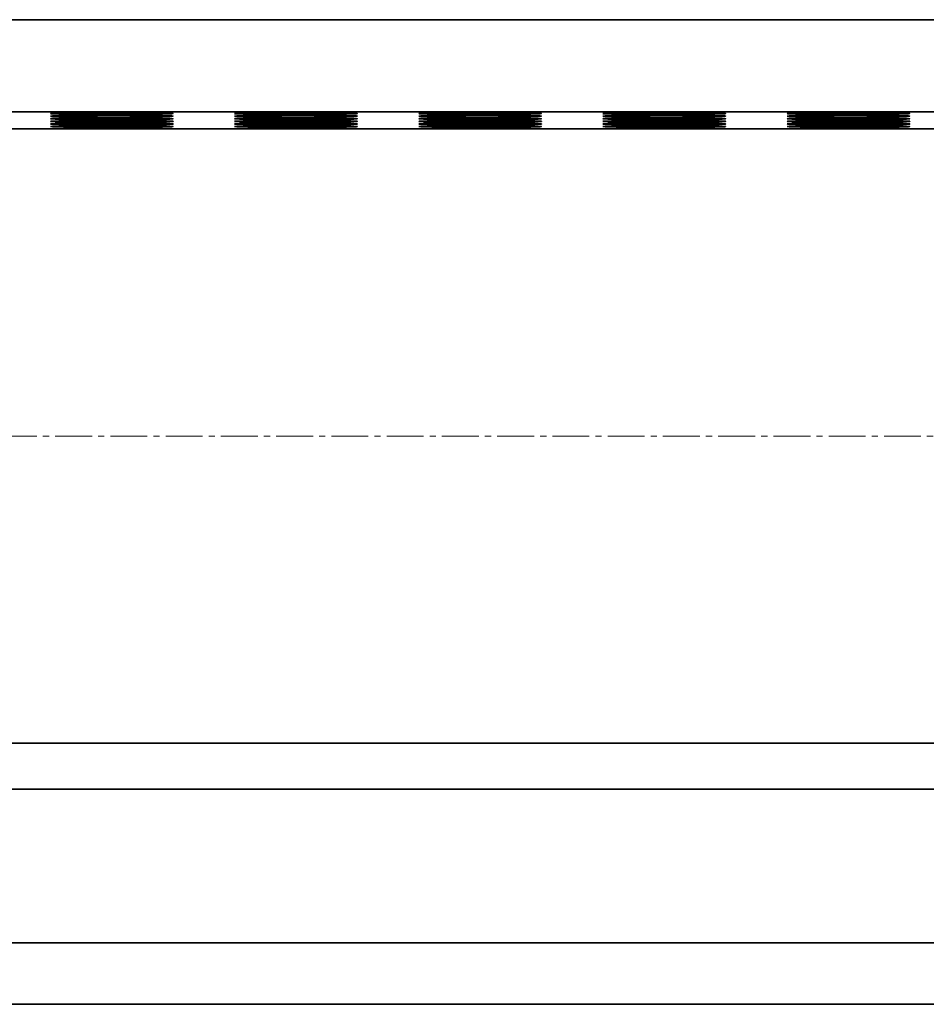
# Model space of a CAD drawing. Header units: millimetres. Extents: x 2945 to 26725, y -1082 to 16127.
# Tile 142 of 151: x 22178 to 22474, y 12148 to 12468. Entities that reach past the tile are written whole.
import ezdxf

# ---------------------------------------------------------------- set-up
doc = ezdxf.new("R2010")
doc.units = ezdxf.units.MM
doc.linetypes.add('点画线', pattern=[18, 12, -2, 2, -2])
doc.layers.add('中心线层', color=1, linetype='点画线', lineweight=18)
doc.layers.add('几何体', color=7, linetype='Continuous', lineweight=35)

msp = doc.modelspace()

# ---------------------------------------------------------------- linework, layer by layer
at = {"layer": '中心线层'}
msp.add_line((23551.999, 12332.598), (20660.189, 12332.598), dxfattribs=at)
at = {"layer": '几何体'}
for p, q in [((23288.428, 12468.148), (20888.428, 12468.148)), ((23288.428, 12438.151), (20888.428, 12438.151)), ((23290.928, 12432.598), (20890.928, 12432.598)), ((20890.928, 12232.598), (23290.928, 12232.598)), ((20888.428, 12217.598), (23288.428, 12217.598)), ((23380.928, 12167.598), (20790.928, 12167.598)), ((23380.928, 12147.598), (20790.928, 12147.598))]:
    msp.add_line(p, q, dxfattribs=at)
for points in [[(22188.428, 12437.588), (22188.606, 12437.625), (22189.139, 12437.662), (22190.015, 12437.697), (22191.22, 12437.731), (22192.732, 12437.762), (22194.524, 12437.79), (22196.564, 12437.814), (22198.816, 12437.835), (22201.24, 12437.85), (22203.791, 12437.862), (22206.426, 12437.868), (22209.096, 12437.869), (22211.754, 12437.865), (22214.353, 12437.857), (22216.847, 12437.843), (22219.19, 12437.825), (22221.34, 12437.803), (22223.261, 12437.776), (22224.917, 12437.747), (22226.278, 12437.715), (22227.321, 12437.68), (22228.027, 12437.644), (22228.383, 12437.606), (22228.383, 12437.569), (22228.027, 12437.531), (22227.321, 12437.495), (22226.278, 12437.46), (22224.917, 12437.428), (22223.261, 12437.399), (22221.34, 12437.372), (22219.19, 12437.35), (22216.847, 12437.332), (22214.353, 12437.318), (22211.754, 12437.31), (22209.096, 12437.306), (22206.426, 12437.307), (22203.791, 12437.314), (22201.24, 12437.325), (22198.816, 12437.341), (22196.564, 12437.361), (22194.524, 12437.385), (22192.732, 12437.413), (22191.22, 12437.444), (22190.015, 12437.478), (22189.139, 12437.513), (22188.606, 12437.55), (22188.428, 12437.588)], [(22248.428, 12437.588), (22248.606, 12437.625), (22249.139, 12437.662), (22250.015, 12437.697), (22251.22, 12437.731), (22252.732, 12437.762), (22254.524, 12437.79), (22256.564, 12437.814), (22258.816, 12437.835), (22261.24, 12437.85), (22263.791, 12437.862), (22266.426, 12437.868), (22269.096, 12437.869), (22271.754, 12437.865), (22274.353, 12437.857), (22276.847, 12437.843), (22279.19, 12437.825), (22281.34, 12437.803), (22283.261, 12437.776), (22284.917, 12437.747), (22286.278, 12437.715), (22287.321, 12437.68), (22288.027, 12437.644), (22288.383, 12437.606), (22288.383, 12437.569), (22288.027, 12437.531), (22287.321, 12437.495), (22286.278, 12437.46), (22284.917, 12437.428), (22283.261, 12437.399), (22281.34, 12437.372), (22279.19, 12437.35), (22276.847, 12437.332), (22274.353, 12437.318), (22271.754, 12437.31), (22269.096, 12437.306), (22266.426, 12437.307), (22263.791, 12437.314), (22261.24, 12437.325), (22258.816, 12437.341), (22256.564, 12437.361), (22254.524, 12437.385), (22252.732, 12437.413), (22251.22, 12437.444), (22250.015, 12437.478), (22249.139, 12437.513), (22248.606, 12437.55), (22248.428, 12437.588)], [(22308.428, 12437.588), (22308.606, 12437.625), (22309.139, 12437.662), (22310.015, 12437.697), (22311.22, 12437.731), (22312.732, 12437.762), (22314.524, 12437.79), (22316.564, 12437.814), (22318.816, 12437.835), (22321.24, 12437.85), (22323.791, 12437.862), (22326.426, 12437.868), (22329.096, 12437.869), (22331.754, 12437.865), (22334.353, 12437.857), (22336.847, 12437.843), (22339.19, 12437.825), (22341.34, 12437.803), (22343.261, 12437.776), (22344.917, 12437.747), (22346.278, 12437.715), (22347.321, 12437.68), (22348.027, 12437.644), (22348.383, 12437.606), (22348.383, 12437.569), (22348.027, 12437.531), (22347.321, 12437.495), (22346.278, 12437.46), (22344.917, 12437.428), (22343.261, 12437.399), (22341.34, 12437.372), (22339.19, 12437.35), (22336.847, 12437.332), (22334.353, 12437.318), (22331.754, 12437.31), (22329.096, 12437.306), (22326.426, 12437.307), (22323.791, 12437.314), (22321.24, 12437.325), (22318.816, 12437.341), (22316.564, 12437.361), (22314.524, 12437.385), (22312.732, 12437.413), (22311.22, 12437.444), (22310.015, 12437.478), (22309.139, 12437.513), (22308.606, 12437.55), (22308.428, 12437.588)], [(22368.428, 12437.588), (22368.606, 12437.625), (22369.139, 12437.662), (22370.015, 12437.697), (22371.22, 12437.731), (22372.732, 12437.762), (22374.524, 12437.79), (22376.564, 12437.814), (22378.816, 12437.835), (22381.24, 12437.85), (22383.791, 12437.862), (22386.426, 12437.868), (22389.096, 12437.869), (22391.754, 12437.865), (22394.353, 12437.857), (22396.847, 12437.843), (22399.19, 12437.825), (22401.34, 12437.803), (22403.261, 12437.776), (22404.917, 12437.747), (22406.278, 12437.715), (22407.321, 12437.68), (22408.027, 12437.644), (22408.383, 12437.606), (22408.383, 12437.569), (22408.027, 12437.531), (22407.321, 12437.495), (22406.278, 12437.46), (22404.917, 12437.428), (22403.261, 12437.399), (22401.34, 12437.372), (22399.19, 12437.35), (22396.847, 12437.332), (22394.353, 12437.318), (22391.754, 12437.31), (22389.096, 12437.306), (22386.426, 12437.307), (22383.791, 12437.314), (22381.24, 12437.325), (22378.816, 12437.341), (22376.564, 12437.361), (22374.524, 12437.385), (22372.732, 12437.413), (22371.22, 12437.444), (22370.015, 12437.478), (22369.139, 12437.513), (22368.606, 12437.55), (22368.428, 12437.588)], [(22428.428, 12437.588), (22428.606, 12437.625), (22429.139, 12437.662), (22430.015, 12437.697), (22431.22, 12437.731), (22432.732, 12437.762), (22434.524, 12437.79), (22436.564, 12437.814), (22438.816, 12437.835), (22441.24, 12437.85), (22443.791, 12437.862), (22446.426, 12437.868), (22449.096, 12437.869), (22451.754, 12437.865), (22454.353, 12437.857), (22456.847, 12437.843), (22459.19, 12437.825), (22461.34, 12437.803), (22463.261, 12437.776), (22464.917, 12437.747), (22466.278, 12437.715), (22467.321, 12437.68), (22468.027, 12437.644), (22468.383, 12437.606), (22468.383, 12437.569), (22468.027, 12437.531), (22467.321, 12437.495), (22466.278, 12437.46), (22464.917, 12437.428), (22463.261, 12437.399), (22461.34, 12437.372), (22459.19, 12437.35), (22456.847, 12437.332), (22454.353, 12437.318), (22451.754, 12437.31), (22449.096, 12437.306), (22446.426, 12437.307), (22443.791, 12437.314), (22441.24, 12437.325), (22438.816, 12437.341), (22436.564, 12437.361), (22434.524, 12437.385), (22432.732, 12437.413), (22431.22, 12437.444), (22430.015, 12437.478), (22429.139, 12437.513), (22428.606, 12437.55), (22428.428, 12437.588)], [(22188.428, 12436.743), (22188.606, 12436.78), (22189.139, 12436.817), (22190.015, 12436.852), (22191.22, 12436.886), (22192.732, 12436.917), (22194.524, 12436.945), (22196.564, 12436.969), (22198.816, 12436.99), (22201.24, 12437.005), (22203.791, 12437.017), (22206.426, 12437.023), (22209.096, 12437.024), (22211.754, 12437.02), (22214.353, 12437.012), (22216.847, 12436.998), (22219.19, 12436.98), (22221.34, 12436.958), (22223.261, 12436.931), (22224.917, 12436.902), (22226.278, 12436.87), (22227.321, 12436.835), (22228.027, 12436.799), (22228.383, 12436.761), (22228.383, 12436.724), (22228.027, 12436.686), (22227.321, 12436.65), (22226.278, 12436.615), (22224.917, 12436.583), (22223.261, 12436.554), (22221.34, 12436.527), (22219.19, 12436.505), (22216.847, 12436.487), (22214.353, 12436.473), (22211.754, 12436.465), (22209.096, 12436.461), (22206.426, 12436.462), (22203.791, 12436.469), (22201.24, 12436.48), (22198.816, 12436.496), (22196.564, 12436.516), (22194.524, 12436.54), (22192.732, 12436.568), (22191.22, 12436.599), (22190.015, 12436.633), (22189.139, 12436.668), (22188.606, 12436.705), (22188.428, 12436.743)], [(22188.428, 12435.898), (22188.606, 12435.935), (22189.139, 12435.972), (22190.015, 12436.007), (22191.22, 12436.041), (22192.732, 12436.072), (22194.524, 12436.1), (22196.564, 12436.124), (22198.816, 12436.145), (22201.24, 12436.16), (22203.791, 12436.172), (22206.426, 12436.178), (22209.096, 12436.179), (22211.754, 12436.175), (22214.353, 12436.167), (22216.847, 12436.153), (22219.19, 12436.135), (22221.34, 12436.113), (22223.261, 12436.086), (22224.917, 12436.057), (22226.278, 12436.025), (22227.321, 12435.99), (22228.027, 12435.954), (22228.383, 12435.916), (22228.383, 12435.879), (22228.027, 12435.841), (22227.321, 12435.805), (22226.278, 12435.77), (22224.917, 12435.738), (22223.261, 12435.709), (22221.34, 12435.682), (22219.19, 12435.66), (22216.847, 12435.642), (22214.353, 12435.628), (22211.754, 12435.62), (22209.096, 12435.616), (22206.426, 12435.617), (22203.791, 12435.624), (22201.24, 12435.635), (22198.816, 12435.651), (22196.564, 12435.671), (22194.524, 12435.695), (22192.732, 12435.723), (22191.22, 12435.754), (22190.015, 12435.788), (22189.139, 12435.823), (22188.606, 12435.86), (22188.428, 12435.898)], [(22188.428, 12435.053), (22188.606, 12435.09), (22189.139, 12435.127), (22190.015, 12435.162), (22191.22, 12435.196), (22192.732, 12435.227), (22194.524, 12435.255), (22196.564, 12435.279), (22198.816, 12435.3), (22201.24, 12435.315), (22203.791, 12435.327), (22206.426, 12435.333), (22209.096, 12435.334), (22211.754, 12435.33), (22214.353, 12435.322), (22216.847, 12435.308), (22219.19, 12435.29), (22221.34, 12435.268), (22223.261, 12435.241), (22224.917, 12435.212), (22226.278, 12435.18), (22227.321, 12435.145), (22228.027, 12435.109), (22228.383, 12435.071), (22228.383, 12435.034), (22228.027, 12434.996), (22227.321, 12434.96), (22226.278, 12434.925), (22224.917, 12434.893), (22223.261, 12434.864), (22221.34, 12434.837), (22219.19, 12434.815), (22216.847, 12434.797), (22214.353, 12434.784), (22211.754, 12434.775), (22209.096, 12434.771), (22206.426, 12434.772), (22203.791, 12434.779), (22201.24, 12434.79), (22198.816, 12434.806), (22196.564, 12434.826), (22194.524, 12434.85), (22192.732, 12434.878), (22191.22, 12434.909), (22190.015, 12434.943), (22189.139, 12434.978), (22188.606, 12435.015), (22188.428, 12435.053)], [(22188.428, 12434.208), (22188.606, 12434.245), (22189.139, 12434.282), (22190.015, 12434.317), (22191.22, 12434.351), (22192.732, 12434.382), (22194.524, 12434.41), (22196.564, 12434.434), (22198.816, 12434.455), (22201.24, 12434.47), (22203.791, 12434.482), (22206.426, 12434.488), (22209.096, 12434.489), (22211.754, 12434.485), (22214.353, 12434.477), (22216.847, 12434.463), (22219.19, 12434.445), (22221.34, 12434.423), (22223.261, 12434.396), (22224.917, 12434.367), (22226.278, 12434.335), (22227.321, 12434.3), (22228.027, 12434.264), (22228.383, 12434.226), (22228.383, 12434.189), (22228.027, 12434.151), (22227.321, 12434.115), (22226.278, 12434.08), (22224.917, 12434.048), (22223.261, 12434.019), (22221.34, 12433.992), (22219.19, 12433.97), (22216.847, 12433.952), (22214.353, 12433.939), (22211.754, 12433.93), (22209.096, 12433.926), (22206.426, 12433.927), (22203.791, 12433.934), (22201.24, 12433.945), (22198.816, 12433.961), (22196.564, 12433.981), (22194.524, 12434.005), (22192.732, 12434.033), (22191.22, 12434.064), (22190.015, 12434.098), (22189.139, 12434.133), (22188.606, 12434.17), (22188.428, 12434.208)], [(22248.428, 12436.743), (22248.606, 12436.78), (22249.139, 12436.817), (22250.015, 12436.852), (22251.22, 12436.886), (22252.732, 12436.917), (22254.524, 12436.945), (22256.564, 12436.969), (22258.816, 12436.99), (22261.24, 12437.005), (22263.791, 12437.017), (22266.426, 12437.023), (22269.096, 12437.024), (22271.754, 12437.02), (22274.353, 12437.012), (22276.847, 12436.998), (22279.19, 12436.98), (22281.34, 12436.958), (22283.261, 12436.931), (22284.917, 12436.902), (22286.278, 12436.87), (22287.321, 12436.835), (22288.027, 12436.799), (22288.383, 12436.761), (22288.383, 12436.724), (22288.027, 12436.686), (22287.321, 12436.65), (22286.278, 12436.615), (22284.917, 12436.583), (22283.261, 12436.554), (22281.34, 12436.527), (22279.19, 12436.505), (22276.847, 12436.487), (22274.353, 12436.473), (22271.754, 12436.465), (22269.096, 12436.461), (22266.426, 12436.462), (22263.791, 12436.469), (22261.24, 12436.48), (22258.816, 12436.496), (22256.564, 12436.516), (22254.524, 12436.54), (22252.732, 12436.568), (22251.22, 12436.599), (22250.015, 12436.633), (22249.139, 12436.668), (22248.606, 12436.705), (22248.428, 12436.743)], [(22248.428, 12435.898), (22248.606, 12435.935), (22249.139, 12435.972), (22250.015, 12436.007), (22251.22, 12436.041), (22252.732, 12436.072), (22254.524, 12436.1), (22256.564, 12436.124), (22258.816, 12436.145), (22261.24, 12436.16), (22263.791, 12436.172), (22266.426, 12436.178), (22269.096, 12436.179), (22271.754, 12436.175), (22274.353, 12436.167), (22276.847, 12436.153), (22279.19, 12436.135), (22281.34, 12436.113), (22283.261, 12436.086), (22284.917, 12436.057), (22286.278, 12436.025), (22287.321, 12435.99), (22288.027, 12435.954), (22288.383, 12435.916), (22288.383, 12435.879), (22288.027, 12435.841), (22287.321, 12435.805), (22286.278, 12435.77), (22284.917, 12435.738), (22283.261, 12435.709), (22281.34, 12435.682), (22279.19, 12435.66), (22276.847, 12435.642), (22274.353, 12435.628), (22271.754, 12435.62), (22269.096, 12435.616), (22266.426, 12435.617), (22263.791, 12435.624), (22261.24, 12435.635), (22258.816, 12435.651), (22256.564, 12435.671), (22254.524, 12435.695), (22252.732, 12435.723), (22251.22, 12435.754), (22250.015, 12435.788), (22249.139, 12435.823), (22248.606, 12435.86), (22248.428, 12435.898)], [(22248.428, 12435.053), (22248.606, 12435.09), (22249.139, 12435.127), (22250.015, 12435.162), (22251.22, 12435.196), (22252.732, 12435.227), (22254.524, 12435.255), (22256.564, 12435.279), (22258.816, 12435.3), (22261.24, 12435.315), (22263.791, 12435.327), (22266.426, 12435.333), (22269.096, 12435.334), (22271.754, 12435.33), (22274.353, 12435.322), (22276.847, 12435.308), (22279.19, 12435.29), (22281.34, 12435.268), (22283.261, 12435.241), (22284.917, 12435.212), (22286.278, 12435.18), (22287.321, 12435.145), (22288.027, 12435.109), (22288.383, 12435.071), (22288.383, 12435.034), (22288.027, 12434.996), (22287.321, 12434.96), (22286.278, 12434.925), (22284.917, 12434.893), (22283.261, 12434.864), (22281.34, 12434.837), (22279.19, 12434.815), (22276.847, 12434.797), (22274.353, 12434.784), (22271.754, 12434.775), (22269.096, 12434.771), (22266.426, 12434.772), (22263.791, 12434.779), (22261.24, 12434.79), (22258.816, 12434.806), (22256.564, 12434.826), (22254.524, 12434.85), (22252.732, 12434.878), (22251.22, 12434.909), (22250.015, 12434.943), (22249.139, 12434.978), (22248.606, 12435.015), (22248.428, 12435.053)], [(22248.428, 12434.208), (22248.606, 12434.245), (22249.139, 12434.282), (22250.015, 12434.317), (22251.22, 12434.351), (22252.732, 12434.382), (22254.524, 12434.41), (22256.564, 12434.434), (22258.816, 12434.455), (22261.24, 12434.47), (22263.791, 12434.482), (22266.426, 12434.488), (22269.096, 12434.489), (22271.754, 12434.485), (22274.353, 12434.477), (22276.847, 12434.463), (22279.19, 12434.445), (22281.34, 12434.423), (22283.261, 12434.396), (22284.917, 12434.367), (22286.278, 12434.335), (22287.321, 12434.3), (22288.027, 12434.264), (22288.383, 12434.226), (22288.383, 12434.189), (22288.027, 12434.151), (22287.321, 12434.115), (22286.278, 12434.08), (22284.917, 12434.048), (22283.261, 12434.019), (22281.34, 12433.992), (22279.19, 12433.97), (22276.847, 12433.952), (22274.353, 12433.939), (22271.754, 12433.93), (22269.096, 12433.926), (22266.426, 12433.927), (22263.791, 12433.934), (22261.24, 12433.945), (22258.816, 12433.961), (22256.564, 12433.981), (22254.524, 12434.005), (22252.732, 12434.033), (22251.22, 12434.064), (22250.015, 12434.098), (22249.139, 12434.133), (22248.606, 12434.17), (22248.428, 12434.208)], [(22308.428, 12436.743), (22308.606, 12436.78), (22309.139, 12436.817), (22310.015, 12436.852), (22311.22, 12436.886), (22312.732, 12436.917), (22314.524, 12436.945), (22316.564, 12436.969), (22318.816, 12436.99), (22321.24, 12437.005), (22323.791, 12437.017), (22326.426, 12437.023), (22329.096, 12437.024), (22331.754, 12437.02), (22334.353, 12437.012), (22336.847, 12436.998), (22339.19, 12436.98), (22341.34, 12436.958), (22343.261, 12436.931), (22344.917, 12436.902), (22346.278, 12436.87), (22347.321, 12436.835), (22348.027, 12436.799), (22348.383, 12436.761), (22348.383, 12436.724), (22348.027, 12436.686), (22347.321, 12436.65), (22346.278, 12436.615), (22344.917, 12436.583), (22343.261, 12436.554), (22341.34, 12436.527), (22339.19, 12436.505), (22336.847, 12436.487), (22334.353, 12436.473), (22331.754, 12436.465), (22329.096, 12436.461), (22326.426, 12436.462), (22323.791, 12436.469), (22321.24, 12436.48), (22318.816, 12436.496), (22316.564, 12436.516), (22314.524, 12436.54), (22312.732, 12436.568), (22311.22, 12436.599), (22310.015, 12436.633), (22309.139, 12436.668), (22308.606, 12436.705), (22308.428, 12436.743)], [(22308.428, 12435.898), (22308.606, 12435.935), (22309.139, 12435.972), (22310.015, 12436.007), (22311.22, 12436.041), (22312.732, 12436.072), (22314.524, 12436.1), (22316.564, 12436.124), (22318.816, 12436.145), (22321.24, 12436.16), (22323.791, 12436.172), (22326.426, 12436.178), (22329.096, 12436.179), (22331.754, 12436.175), (22334.353, 12436.167), (22336.847, 12436.153), (22339.19, 12436.135), (22341.34, 12436.113), (22343.261, 12436.086), (22344.917, 12436.057), (22346.278, 12436.025), (22347.321, 12435.99), (22348.027, 12435.954), (22348.383, 12435.916), (22348.383, 12435.879), (22348.027, 12435.841), (22347.321, 12435.805), (22346.278, 12435.77), (22344.917, 12435.738), (22343.261, 12435.709), (22341.34, 12435.682), (22339.19, 12435.66), (22336.847, 12435.642), (22334.353, 12435.628), (22331.754, 12435.62), (22329.096, 12435.616), (22326.426, 12435.617), (22323.791, 12435.624), (22321.24, 12435.635), (22318.816, 12435.651), (22316.564, 12435.671), (22314.524, 12435.695), (22312.732, 12435.723), (22311.22, 12435.754), (22310.015, 12435.788), (22309.139, 12435.823), (22308.606, 12435.86), (22308.428, 12435.898)], [(22308.428, 12435.053), (22308.606, 12435.09), (22309.139, 12435.127), (22310.015, 12435.162), (22311.22, 12435.196), (22312.732, 12435.227), (22314.524, 12435.255), (22316.564, 12435.279), (22318.816, 12435.3), (22321.24, 12435.315), (22323.791, 12435.327), (22326.426, 12435.333), (22329.096, 12435.334), (22331.754, 12435.33), (22334.353, 12435.322), (22336.847, 12435.308), (22339.19, 12435.29), (22341.34, 12435.268), (22343.261, 12435.241), (22344.917, 12435.212), (22346.278, 12435.18), (22347.321, 12435.145), (22348.027, 12435.109), (22348.383, 12435.071), (22348.383, 12435.034), (22348.027, 12434.996), (22347.321, 12434.96), (22346.278, 12434.925), (22344.917, 12434.893), (22343.261, 12434.864), (22341.34, 12434.837), (22339.19, 12434.815), (22336.847, 12434.797), (22334.353, 12434.784), (22331.754, 12434.775), (22329.096, 12434.771), (22326.426, 12434.772), (22323.791, 12434.779), (22321.24, 12434.79), (22318.816, 12434.806), (22316.564, 12434.826), (22314.524, 12434.85), (22312.732, 12434.878), (22311.22, 12434.909), (22310.015, 12434.943), (22309.139, 12434.978), (22308.606, 12435.015), (22308.428, 12435.053)], [(22308.428, 12434.208), (22308.606, 12434.245), (22309.139, 12434.282), (22310.015, 12434.317), (22311.22, 12434.351), (22312.732, 12434.382), (22314.524, 12434.41), (22316.564, 12434.434), (22318.816, 12434.455), (22321.24, 12434.47), (22323.791, 12434.482), (22326.426, 12434.488), (22329.096, 12434.489), (22331.754, 12434.485), (22334.353, 12434.477), (22336.847, 12434.463), (22339.19, 12434.445), (22341.34, 12434.423), (22343.261, 12434.396), (22344.917, 12434.367), (22346.278, 12434.335), (22347.321, 12434.3), (22348.027, 12434.264), (22348.383, 12434.226), (22348.383, 12434.189), (22348.027, 12434.151), (22347.321, 12434.115), (22346.278, 12434.08), (22344.917, 12434.048), (22343.261, 12434.019), (22341.34, 12433.992), (22339.19, 12433.97), (22336.847, 12433.952), (22334.353, 12433.939), (22331.754, 12433.93), (22329.096, 12433.926), (22326.426, 12433.927), (22323.791, 12433.934), (22321.24, 12433.945), (22318.816, 12433.961), (22316.564, 12433.981), (22314.524, 12434.005), (22312.732, 12434.033), (22311.22, 12434.064), (22310.015, 12434.098), (22309.139, 12434.133), (22308.606, 12434.17), (22308.428, 12434.208)], [(22368.428, 12436.743), (22368.606, 12436.78), (22369.139, 12436.817), (22370.015, 12436.852), (22371.22, 12436.886), (22372.732, 12436.917), (22374.524, 12436.945), (22376.564, 12436.969), (22378.816, 12436.99), (22381.24, 12437.005), (22383.791, 12437.017), (22386.426, 12437.023), (22389.096, 12437.024), (22391.754, 12437.02), (22394.353, 12437.012), (22396.847, 12436.998), (22399.19, 12436.98), (22401.34, 12436.958), (22403.261, 12436.931), (22404.917, 12436.902), (22406.278, 12436.87), (22407.321, 12436.835), (22408.027, 12436.799), (22408.383, 12436.761), (22408.383, 12436.724), (22408.027, 12436.686), (22407.321, 12436.65), (22406.278, 12436.615), (22404.917, 12436.583), (22403.261, 12436.554), (22401.34, 12436.527), (22399.19, 12436.505), (22396.847, 12436.487), (22394.353, 12436.473), (22391.754, 12436.465), (22389.096, 12436.461), (22386.426, 12436.462), (22383.791, 12436.469), (22381.24, 12436.48), (22378.816, 12436.496), (22376.564, 12436.516), (22374.524, 12436.54), (22372.732, 12436.568), (22371.22, 12436.599), (22370.015, 12436.633), (22369.139, 12436.668), (22368.606, 12436.705), (22368.428, 12436.743)], [(22368.428, 12435.898), (22368.606, 12435.935), (22369.139, 12435.972), (22370.015, 12436.007), (22371.22, 12436.041), (22372.732, 12436.072), (22374.524, 12436.1), (22376.564, 12436.124), (22378.816, 12436.145), (22381.24, 12436.16), (22383.791, 12436.172), (22386.426, 12436.178), (22389.096, 12436.179), (22391.754, 12436.175), (22394.353, 12436.167), (22396.847, 12436.153), (22399.19, 12436.135), (22401.34, 12436.113), (22403.261, 12436.086), (22404.917, 12436.057), (22406.278, 12436.025), (22407.321, 12435.99), (22408.027, 12435.954), (22408.383, 12435.916), (22408.383, 12435.879), (22408.027, 12435.841), (22407.321, 12435.805), (22406.278, 12435.77), (22404.917, 12435.738), (22403.261, 12435.709), (22401.34, 12435.682), (22399.19, 12435.66), (22396.847, 12435.642), (22394.353, 12435.628), (22391.754, 12435.62), (22389.096, 12435.616), (22386.426, 12435.617), (22383.791, 12435.624), (22381.24, 12435.635), (22378.816, 12435.651), (22376.564, 12435.671), (22374.524, 12435.695), (22372.732, 12435.723), (22371.22, 12435.754), (22370.015, 12435.788), (22369.139, 12435.823), (22368.606, 12435.86), (22368.428, 12435.898)], [(22368.428, 12435.053), (22368.606, 12435.09), (22369.139, 12435.127), (22370.015, 12435.162), (22371.22, 12435.196), (22372.732, 12435.227), (22374.524, 12435.255), (22376.564, 12435.279), (22378.816, 12435.3), (22381.24, 12435.315), (22383.791, 12435.327), (22386.426, 12435.333), (22389.096, 12435.334), (22391.754, 12435.33), (22394.353, 12435.322), (22396.847, 12435.308), (22399.19, 12435.29), (22401.34, 12435.268), (22403.261, 12435.241), (22404.917, 12435.212), (22406.278, 12435.18), (22407.321, 12435.145), (22408.027, 12435.109), (22408.383, 12435.071), (22408.383, 12435.034), (22408.027, 12434.996), (22407.321, 12434.96), (22406.278, 12434.925), (22404.917, 12434.893), (22403.261, 12434.864), (22401.34, 12434.837), (22399.19, 12434.815), (22396.847, 12434.797), (22394.353, 12434.784), (22391.754, 12434.775), (22389.096, 12434.771), (22386.426, 12434.772), (22383.791, 12434.779), (22381.24, 12434.79), (22378.816, 12434.806), (22376.564, 12434.826), (22374.524, 12434.85), (22372.732, 12434.878), (22371.22, 12434.909), (22370.015, 12434.943), (22369.139, 12434.978), (22368.606, 12435.015), (22368.428, 12435.053)], [(22368.428, 12434.208), (22368.606, 12434.245), (22369.139, 12434.282), (22370.015, 12434.317), (22371.22, 12434.351), (22372.732, 12434.382), (22374.524, 12434.41), (22376.564, 12434.434), (22378.816, 12434.455), (22381.24, 12434.47), (22383.791, 12434.482), (22386.426, 12434.488), (22389.096, 12434.489), (22391.754, 12434.485), (22394.353, 12434.477), (22396.847, 12434.463), (22399.19, 12434.445), (22401.34, 12434.423), (22403.261, 12434.396), (22404.917, 12434.367), (22406.278, 12434.335), (22407.321, 12434.3), (22408.027, 12434.264), (22408.383, 12434.226), (22408.383, 12434.189), (22408.027, 12434.151), (22407.321, 12434.115), (22406.278, 12434.08), (22404.917, 12434.048), (22403.261, 12434.019), (22401.34, 12433.992), (22399.19, 12433.97), (22396.847, 12433.952), (22394.353, 12433.939), (22391.754, 12433.93), (22389.096, 12433.926), (22386.426, 12433.927), (22383.791, 12433.934), (22381.24, 12433.945), (22378.816, 12433.961), (22376.564, 12433.981), (22374.524, 12434.005), (22372.732, 12434.033), (22371.22, 12434.064), (22370.015, 12434.098), (22369.139, 12434.133), (22368.606, 12434.17), (22368.428, 12434.208)], [(22428.428, 12436.743), (22428.606, 12436.78), (22429.139, 12436.817), (22430.015, 12436.852), (22431.22, 12436.886), (22432.732, 12436.917), (22434.524, 12436.945), (22436.564, 12436.969), (22438.816, 12436.99), (22441.24, 12437.005), (22443.791, 12437.017), (22446.426, 12437.023), (22449.096, 12437.024), (22451.754, 12437.02), (22454.353, 12437.012), (22456.847, 12436.998), (22459.19, 12436.98), (22461.34, 12436.958), (22463.261, 12436.931), (22464.917, 12436.902), (22466.278, 12436.87), (22467.321, 12436.835), (22468.027, 12436.799), (22468.383, 12436.761), (22468.383, 12436.724), (22468.027, 12436.686), (22467.321, 12436.65), (22466.278, 12436.615), (22464.917, 12436.583), (22463.261, 12436.554), (22461.34, 12436.527), (22459.19, 12436.505), (22456.847, 12436.487), (22454.353, 12436.473), (22451.754, 12436.465), (22449.096, 12436.461), (22446.426, 12436.462), (22443.791, 12436.469), (22441.24, 12436.48), (22438.816, 12436.496), (22436.564, 12436.516), (22434.524, 12436.54), (22432.732, 12436.568), (22431.22, 12436.599), (22430.015, 12436.633), (22429.139, 12436.668), (22428.606, 12436.705), (22428.428, 12436.743)], [(22428.428, 12435.898), (22428.606, 12435.935), (22429.139, 12435.972), (22430.015, 12436.007), (22431.22, 12436.041), (22432.732, 12436.072), (22434.524, 12436.1), (22436.564, 12436.124), (22438.816, 12436.145), (22441.24, 12436.16), (22443.791, 12436.172), (22446.426, 12436.178), (22449.096, 12436.179), (22451.754, 12436.175), (22454.353, 12436.167), (22456.847, 12436.153), (22459.19, 12436.135), (22461.34, 12436.113), (22463.261, 12436.086), (22464.917, 12436.057), (22466.278, 12436.025), (22467.321, 12435.99), (22468.027, 12435.954), (22468.383, 12435.916), (22468.383, 12435.879), (22468.027, 12435.841), (22467.321, 12435.805), (22466.278, 12435.77), (22464.917, 12435.738), (22463.261, 12435.709), (22461.34, 12435.682), (22459.19, 12435.66), (22456.847, 12435.642), (22454.353, 12435.628), (22451.754, 12435.62), (22449.096, 12435.616), (22446.426, 12435.617), (22443.791, 12435.624), (22441.24, 12435.635), (22438.816, 12435.651), (22436.564, 12435.671), (22434.524, 12435.695), (22432.732, 12435.723), (22431.22, 12435.754), (22430.015, 12435.788), (22429.139, 12435.823), (22428.606, 12435.86), (22428.428, 12435.898)], [(22428.428, 12435.053), (22428.606, 12435.09), (22429.139, 12435.127), (22430.015, 12435.162), (22431.22, 12435.196), (22432.732, 12435.227), (22434.524, 12435.255), (22436.564, 12435.279), (22438.816, 12435.3), (22441.24, 12435.315), (22443.791, 12435.327), (22446.426, 12435.333), (22449.096, 12435.334), (22451.754, 12435.33), (22454.353, 12435.322), (22456.847, 12435.308), (22459.19, 12435.29), (22461.34, 12435.268), (22463.261, 12435.241), (22464.917, 12435.212), (22466.278, 12435.18), (22467.321, 12435.145), (22468.027, 12435.109), (22468.383, 12435.071), (22468.383, 12435.034), (22468.027, 12434.996), (22467.321, 12434.96), (22466.278, 12434.925), (22464.917, 12434.893), (22463.261, 12434.864), (22461.34, 12434.837), (22459.19, 12434.815), (22456.847, 12434.797), (22454.353, 12434.784), (22451.754, 12434.775), (22449.096, 12434.771), (22446.426, 12434.772), (22443.791, 12434.779), (22441.24, 12434.79), (22438.816, 12434.806), (22436.564, 12434.826), (22434.524, 12434.85), (22432.732, 12434.878), (22431.22, 12434.909), (22430.015, 12434.943), (22429.139, 12434.978), (22428.606, 12435.015), (22428.428, 12435.053)], [(22428.428, 12434.208), (22428.606, 12434.245), (22429.139, 12434.282), (22430.015, 12434.317), (22431.22, 12434.351), (22432.732, 12434.382), (22434.524, 12434.41), (22436.564, 12434.434), (22438.816, 12434.455), (22441.24, 12434.47), (22443.791, 12434.482), (22446.426, 12434.488), (22449.096, 12434.489), (22451.754, 12434.485), (22454.353, 12434.477), (22456.847, 12434.463), (22459.19, 12434.445), (22461.34, 12434.423), (22463.261, 12434.396), (22464.917, 12434.367), (22466.278, 12434.335), (22467.321, 12434.3), (22468.027, 12434.264), (22468.383, 12434.226), (22468.383, 12434.189), (22468.027, 12434.151), (22467.321, 12434.115), (22466.278, 12434.08), (22464.917, 12434.048), (22463.261, 12434.019), (22461.34, 12433.992), (22459.19, 12433.97), (22456.847, 12433.952), (22454.353, 12433.939), (22451.754, 12433.93), (22449.096, 12433.926), (22446.426, 12433.927), (22443.791, 12433.934), (22441.24, 12433.945), (22438.816, 12433.961), (22436.564, 12433.981), (22434.524, 12434.005), (22432.732, 12434.033), (22431.22, 12434.064), (22430.015, 12434.098), (22429.139, 12434.133), (22428.606, 12434.17), (22428.428, 12434.208)], [(22188.428, 12433.363), (22188.606, 12433.4), (22189.139, 12433.437), (22190.015, 12433.472), (22191.22, 12433.506), (22192.732, 12433.537), (22194.524, 12433.565), (22196.564, 12433.589), (22198.816, 12433.61), (22201.24, 12433.625), (22203.791, 12433.637), (22206.426, 12433.643), (22209.096, 12433.644), (22211.754, 12433.64), (22214.353, 12433.632), (22216.847, 12433.618), (22219.19, 12433.6), (22221.34, 12433.578), (22223.261, 12433.551), (22224.917, 12433.522), (22226.278, 12433.49), (22227.321, 12433.455), (22228.027, 12433.419), (22228.383, 12433.381), (22228.383, 12433.344), (22228.027, 12433.306), (22227.321, 12433.27), (22226.278, 12433.235), (22224.917, 12433.203), (22223.261, 12433.174), (22221.34, 12433.147), (22219.19, 12433.125), (22216.847, 12433.107), (22214.353, 12433.094), (22211.754, 12433.085), (22209.096, 12433.081), (22206.426, 12433.082), (22203.791, 12433.089), (22201.24, 12433.1), (22198.816, 12433.116), (22196.564, 12433.136), (22194.524, 12433.16), (22192.732, 12433.188), (22191.22, 12433.219), (22190.015, 12433.253), (22189.139, 12433.288), (22188.606, 12433.325), (22188.428, 12433.363)], [(22189.26, 12432.598), (22190.015, 12432.627), (22191.22, 12432.661), (22192.732, 12432.692), (22194.524, 12432.72), (22196.564, 12432.744), (22198.816, 12432.765), (22201.24, 12432.78), (22203.791, 12432.792), (22206.426, 12432.798), (22209.096, 12432.799), (22211.754, 12432.795), (22214.353, 12432.787), (22216.847, 12432.773), (22219.19, 12432.755), (22221.34, 12432.733), (22223.261, 12432.706), (22224.917, 12432.677), (22226.278, 12432.645), (22227.321, 12432.61), (22227.596, 12432.598)], [(22248.428, 12433.363), (22248.606, 12433.4), (22249.139, 12433.437), (22250.015, 12433.472), (22251.22, 12433.506), (22252.732, 12433.537), (22254.524, 12433.565), (22256.564, 12433.589), (22258.816, 12433.61), (22261.24, 12433.625), (22263.791, 12433.637), (22266.426, 12433.643), (22269.096, 12433.644), (22271.754, 12433.64), (22274.353, 12433.632), (22276.847, 12433.618), (22279.19, 12433.6), (22281.34, 12433.578), (22283.261, 12433.551), (22284.917, 12433.522), (22286.278, 12433.49), (22287.321, 12433.455), (22288.027, 12433.419), (22288.383, 12433.381), (22288.383, 12433.344), (22288.027, 12433.306), (22287.321, 12433.27), (22286.278, 12433.235), (22284.917, 12433.203), (22283.261, 12433.174), (22281.34, 12433.147), (22279.19, 12433.125), (22276.847, 12433.107), (22274.353, 12433.094), (22271.754, 12433.085), (22269.096, 12433.081), (22266.426, 12433.082), (22263.791, 12433.089), (22261.24, 12433.1), (22258.816, 12433.116), (22256.564, 12433.136), (22254.524, 12433.16), (22252.732, 12433.188), (22251.22, 12433.219), (22250.015, 12433.253), (22249.139, 12433.288), (22248.606, 12433.325), (22248.428, 12433.363)], [(22249.26, 12432.598), (22250.015, 12432.627), (22251.22, 12432.661), (22252.732, 12432.692), (22254.524, 12432.72), (22256.564, 12432.744), (22258.816, 12432.765), (22261.24, 12432.78), (22263.791, 12432.792), (22266.426, 12432.798), (22269.096, 12432.799), (22271.754, 12432.795), (22274.353, 12432.787), (22276.847, 12432.773), (22279.19, 12432.755), (22281.34, 12432.733), (22283.261, 12432.706), (22284.917, 12432.677), (22286.278, 12432.645), (22287.321, 12432.61), (22287.596, 12432.598)], [(22308.428, 12433.363), (22308.606, 12433.4), (22309.139, 12433.437), (22310.015, 12433.472), (22311.22, 12433.506), (22312.732, 12433.537), (22314.524, 12433.565), (22316.564, 12433.589), (22318.816, 12433.61), (22321.24, 12433.625), (22323.791, 12433.637), (22326.426, 12433.643), (22329.096, 12433.644), (22331.754, 12433.64), (22334.353, 12433.632), (22336.847, 12433.618), (22339.19, 12433.6), (22341.34, 12433.578), (22343.261, 12433.551), (22344.917, 12433.522), (22346.278, 12433.49), (22347.321, 12433.455), (22348.027, 12433.419), (22348.383, 12433.381), (22348.383, 12433.344), (22348.027, 12433.306), (22347.321, 12433.27), (22346.278, 12433.235), (22344.917, 12433.203), (22343.261, 12433.174), (22341.34, 12433.147), (22339.19, 12433.125), (22336.847, 12433.107), (22334.353, 12433.094), (22331.754, 12433.085), (22329.096, 12433.081), (22326.426, 12433.082), (22323.791, 12433.089), (22321.24, 12433.1), (22318.816, 12433.116), (22316.564, 12433.136), (22314.524, 12433.16), (22312.732, 12433.188), (22311.22, 12433.219), (22310.015, 12433.253), (22309.139, 12433.288), (22308.606, 12433.325), (22308.428, 12433.363)], [(22309.26, 12432.598), (22310.015, 12432.627), (22311.22, 12432.661), (22312.732, 12432.692), (22314.524, 12432.72), (22316.564, 12432.744), (22318.816, 12432.765), (22321.24, 12432.78), (22323.791, 12432.792), (22326.426, 12432.798), (22329.096, 12432.799), (22331.754, 12432.795), (22334.353, 12432.787), (22336.847, 12432.773), (22339.19, 12432.755), (22341.34, 12432.733), (22343.261, 12432.706), (22344.917, 12432.677), (22346.278, 12432.645), (22347.321, 12432.61), (22347.596, 12432.598)], [(22368.428, 12433.363), (22368.606, 12433.4), (22369.139, 12433.437), (22370.015, 12433.472), (22371.22, 12433.506), (22372.732, 12433.537), (22374.524, 12433.565), (22376.564, 12433.589), (22378.816, 12433.61), (22381.24, 12433.625), (22383.791, 12433.637), (22386.426, 12433.643), (22389.096, 12433.644), (22391.754, 12433.64), (22394.353, 12433.632), (22396.847, 12433.618), (22399.19, 12433.6), (22401.34, 12433.578), (22403.261, 12433.551), (22404.917, 12433.522), (22406.278, 12433.49), (22407.321, 12433.455), (22408.027, 12433.419), (22408.383, 12433.381), (22408.383, 12433.344), (22408.027, 12433.306), (22407.321, 12433.27), (22406.278, 12433.235), (22404.917, 12433.203), (22403.261, 12433.174), (22401.34, 12433.147), (22399.19, 12433.125), (22396.847, 12433.107), (22394.353, 12433.094), (22391.754, 12433.085), (22389.096, 12433.081), (22386.426, 12433.082), (22383.791, 12433.089), (22381.24, 12433.1), (22378.816, 12433.116), (22376.564, 12433.136), (22374.524, 12433.16), (22372.732, 12433.188), (22371.22, 12433.219), (22370.015, 12433.253), (22369.139, 12433.288), (22368.606, 12433.325), (22368.428, 12433.363)], [(22369.26, 12432.598), (22370.015, 12432.627), (22371.22, 12432.661), (22372.732, 12432.692), (22374.524, 12432.72), (22376.564, 12432.744), (22378.816, 12432.765), (22381.24, 12432.78), (22383.791, 12432.792), (22386.426, 12432.798), (22389.096, 12432.799), (22391.754, 12432.795), (22394.353, 12432.787), (22396.847, 12432.773), (22399.19, 12432.755), (22401.34, 12432.733), (22403.261, 12432.706), (22404.917, 12432.677), (22406.278, 12432.645), (22407.321, 12432.61), (22407.596, 12432.598)], [(22428.428, 12433.363), (22428.606, 12433.4), (22429.139, 12433.437), (22430.015, 12433.472), (22431.22, 12433.506), (22432.732, 12433.537), (22434.524, 12433.565), (22436.564, 12433.589), (22438.816, 12433.61), (22441.24, 12433.625), (22443.791, 12433.637), (22446.426, 12433.643), (22449.096, 12433.644), (22451.754, 12433.64), (22454.353, 12433.632), (22456.847, 12433.618), (22459.19, 12433.6), (22461.34, 12433.578), (22463.261, 12433.551), (22464.917, 12433.522), (22466.278, 12433.49), (22467.321, 12433.455), (22468.027, 12433.419), (22468.383, 12433.381), (22468.383, 12433.344), (22468.027, 12433.306), (22467.321, 12433.27), (22466.278, 12433.235), (22464.917, 12433.203), (22463.261, 12433.174), (22461.34, 12433.147), (22459.19, 12433.125), (22456.847, 12433.107), (22454.353, 12433.094), (22451.754, 12433.085), (22449.096, 12433.081), (22446.426, 12433.082), (22443.791, 12433.089), (22441.24, 12433.1), (22438.816, 12433.116), (22436.564, 12433.136), (22434.524, 12433.16), (22432.732, 12433.188), (22431.22, 12433.219), (22430.015, 12433.253), (22429.139, 12433.288), (22428.606, 12433.325), (22428.428, 12433.363)], [(22429.26, 12432.598), (22430.015, 12432.627), (22431.22, 12432.661), (22432.732, 12432.692), (22434.524, 12432.72), (22436.564, 12432.744), (22438.816, 12432.765), (22441.24, 12432.78), (22443.791, 12432.792), (22446.426, 12432.798), (22449.096, 12432.799), (22451.754, 12432.795), (22454.353, 12432.787), (22456.847, 12432.773), (22459.19, 12432.755), (22461.34, 12432.733), (22463.261, 12432.706), (22464.917, 12432.677), (22466.278, 12432.645), (22467.321, 12432.61), (22467.596, 12432.598)]]:
    msp.add_lwpolyline(points, dxfattribs=at)

doc.saveas('drawing.dxf')
